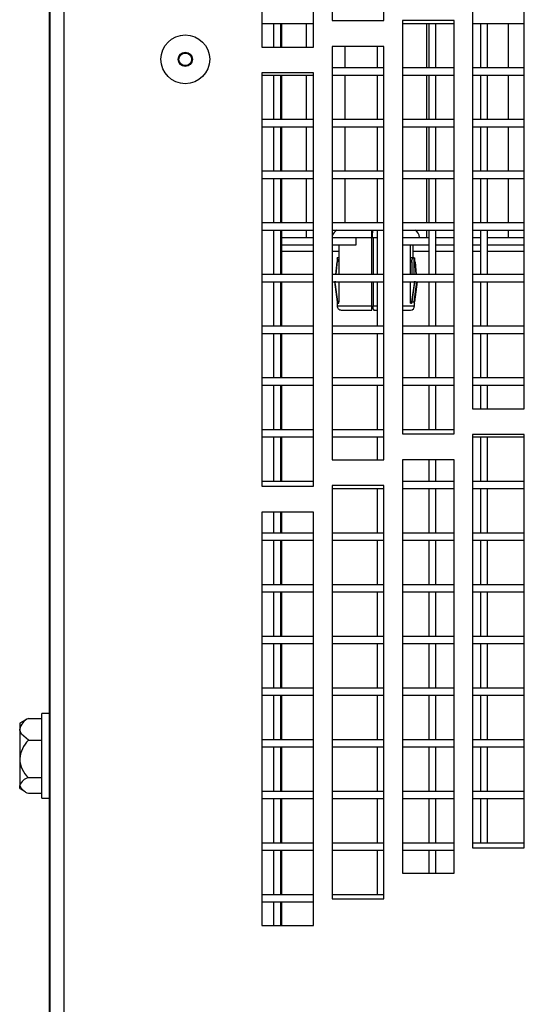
# Model space of a CAD drawing. Extents: x 10 to 130, y 5 to 85.
# Tile 8 of 51: x 10.35 to 12.8, y 25.38 to 30.14. Entities that reach past the tile are written whole.
import ezdxf

# ---------------------------------------------------------------- set-up
doc = ezdxf.new("R2010")
doc.units = 0
doc.layers.add('BODY', color=3, linetype='CONTINUOUS')

msp = doc.modelspace()

# ---------------------------------------------------------------- linework, layer by layer
at = {"layer": 'BODY', "linetype": 'CONTINUOUS'}
for p, q in [((10.5004, 46.0896), (10.5004, 8.167)), ((10.5674, 46.0593), (10.5674, 8.1973)), ((10.4974, 45.2453), (10.4974, 9.0353)), ((11.8654, 32.1375), (11.8654, 30.1375)), ((12.1154, 30.1375), (12.1154, 32.1375)), ((11.5254, 32.0093), (11.5254, 30.0093)), ((11.7754, 30.0093), (11.7754, 32.0093)), ((12.5454, 30.2596), (12.5454, 28.2596)), ((12.7954, 28.2596), (12.7954, 30.2596)), ((11.5254, 30.1233), (11.7754, 30.1233)), ((11.5829, 30.1233), (11.5829, 30.0093)), ((11.6179, 30.0093), (11.6179, 30.1233)), ((11.6204, 30.1233), (11.6204, 30.0093)), ((11.7403, 30.1233), (11.7403, 30.0093)), ((11.8654, 30.1375), (12.1154, 30.1375)), ((12.4554, 30.1376), (12.2054, 30.1376)), ((12.2054, 30.1376), (12.2054, 28.1376)), ((12.2054, 30.1233), (12.4554, 30.1233)), ((12.3228, 30.1233), (12.3228, 29.9083)), ((12.3329, 30.1233), (12.3329, 29.9083)), ((12.3679, 29.9083), (12.3679, 30.1233)), ((12.4554, 28.1376), (12.4554, 30.1376)), ((12.5454, 30.1233), (12.7954, 30.1233)), ((12.5829, 30.1233), (12.5829, 29.9083)), ((12.6179, 29.9083), (12.6179, 30.1233)), ((12.7179, 30.1233), (12.7179, 29.9083)), ((11.5254, 30.0093), (11.7754, 30.0093)), ((12.1154, 30.0125), (11.8654, 30.0125)), ((11.8654, 30.0125), (11.8654, 28.0125)), ((11.8679, 29.9083), (11.8679, 30.0125)), ((11.9278, 30.0125), (11.9278, 29.9083)), ((12.0829, 30.0125), (12.0829, 29.9083)), ((12.1154, 28.0125), (12.1154, 30.0125)), ((11.7754, 29.8843), (11.5254, 29.8843)), ((11.5254, 29.8843), (11.5254, 27.8843)), ((11.5254, 29.8733), (11.7754, 29.8733)), ((11.5829, 29.8733), (11.5829, 29.6583)), ((11.6179, 29.6583), (11.6179, 29.8733)), ((11.6204, 29.8733), (11.6204, 29.6583)), ((11.7403, 29.8733), (11.7403, 29.6583)), ((11.7754, 27.8843), (11.7754, 29.8843)), ((12.1154, 29.9083), (11.8654, 29.9083)), ((11.8654, 29.8733), (12.1154, 29.8733)), ((11.8679, 29.6583), (11.8679, 29.8733)), ((11.9278, 29.8733), (11.9278, 29.6583)), ((12.0829, 29.8733), (12.0829, 29.6583)), ((12.4554, 29.9083), (12.2054, 29.9083)), ((12.2054, 29.8733), (12.4554, 29.8733)), ((12.3228, 29.8733), (12.3228, 29.6583)), ((12.3329, 29.8733), (12.3329, 29.6583)), ((12.3679, 29.6583), (12.3679, 29.8733)), ((12.7954, 29.9083), (12.5454, 29.9083)), ((12.5454, 29.8733), (12.7954, 29.8733)), ((12.5829, 29.8733), (12.5829, 29.6583)), ((12.6179, 29.6583), (12.6179, 29.8733)), ((12.7179, 29.8733), (12.7179, 29.6583)), ((11.7754, 29.6583), (11.5254, 29.6583)), ((12.1154, 29.6583), (11.8654, 29.6583)), ((12.4554, 29.6583), (12.2054, 29.6583)), ((12.7954, 29.6583), (12.5454, 29.6583)), ((11.5254, 29.6233), (11.7754, 29.6233)), ((11.5829, 29.6233), (11.5829, 29.4083)), ((11.6179, 29.4083), (11.6179, 29.6233)), ((11.6204, 29.6233), (11.6204, 29.4083)), ((11.7403, 29.6233), (11.7403, 29.4083)), ((11.8654, 29.6233), (12.1154, 29.6233)), ((11.8679, 29.4083), (11.8679, 29.6233)), ((11.9278, 29.6233), (11.9278, 29.4083)), ((12.0829, 29.6233), (12.0829, 29.4083)), ((12.2054, 29.6233), (12.4554, 29.6233)), ((12.3228, 29.6233), (12.3228, 29.4083)), ((12.3329, 29.6233), (12.3329, 29.4083)), ((12.3679, 29.4083), (12.3679, 29.6233)), ((12.5454, 29.6233), (12.7954, 29.6233)), ((12.5829, 29.6233), (12.5829, 29.4083)), ((12.6179, 29.4083), (12.6179, 29.6233)), ((12.7179, 29.6233), (12.7179, 29.4083)), ((11.7754, 29.4083), (11.5254, 29.4083)), ((12.1154, 29.4083), (11.8654, 29.4083)), ((12.4554, 29.4083), (12.2054, 29.4083)), ((12.7954, 29.4083), (12.5454, 29.4083)), ((11.5254, 29.3733), (11.7754, 29.3733)), ((11.5829, 29.3733), (11.5829, 29.1583)), ((11.6179, 29.1583), (11.6179, 29.3733)), ((11.6204, 29.3733), (11.6204, 29.1583)), ((11.7403, 29.3733), (11.7403, 29.1583)), ((11.8654, 29.3733), (12.1154, 29.3733)), ((11.8679, 29.1583), (11.8679, 29.3733)), ((11.9278, 29.3733), (11.9278, 29.1583)), ((12.0829, 29.3733), (12.0829, 29.1583)), ((12.2054, 29.3733), (12.4554, 29.3733)), ((12.3228, 29.3733), (12.3228, 29.1583)), ((12.3329, 29.3733), (12.3329, 29.1583)), ((12.3679, 29.1583), (12.3679, 29.3733)), ((12.5454, 29.3733), (12.7954, 29.3733)), ((12.5829, 29.3733), (12.5829, 29.1583)), ((12.6179, 29.1583), (12.6179, 29.3733)), ((12.7179, 29.3733), (12.7179, 29.1583)), ((11.7754, 29.1583), (11.5254, 29.1583)), ((12.1154, 29.1583), (11.8654, 29.1583)), ((12.4554, 29.1583), (12.2054, 29.1583)), ((12.7954, 29.1583), (12.5454, 29.1583)), ((11.5254, 29.1233), (11.7754, 29.1233)), ((11.5829, 29.1233), (11.5829, 28.9083)), ((11.6179, 28.9083), (11.6179, 29.1233)), ((11.6204, 29.1233), (11.6204, 28.9083)), ((11.7403, 29.1233), (11.7403, 29.0883)), ((11.8654, 29.1233), (12.1154, 29.1233)), ((11.8679, 28.9083), (11.8679, 29.1233)), ((12.0586, 29.0883), (12.0586, 29.1233)), ((12.0829, 29.1233), (12.0829, 28.9083)), ((12.2054, 29.1233), (12.4554, 29.1233)), ((12.3228, 29.1233), (12.3228, 29.0883)), ((12.3329, 29.1233), (12.3329, 28.9083)), ((12.3679, 28.9083), (12.3679, 29.1233)), ((12.5454, 29.1233), (12.7954, 29.1233)), ((12.5829, 29.1233), (12.5829, 28.9083)), ((12.6179, 28.9083), (12.6179, 29.1233)), ((12.7179, 29.1233), (12.7179, 29.0883)), ((11.6204, 29.0883), (11.7754, 29.0883)), ((11.8679, 29.0883), (11.9824, 29.0883)), ((11.9824, 29.0883), (12.0586, 29.0883)), ((11.9824, 29.0523), (11.9824, 29.0883)), ((12.0586, 28.9083), (12.0586, 29.0883)), ((12.0595, 29.0883), (12.0829, 29.0883)), ((12.0635, 29.0883), (12.0635, 28.9083)), ((12.2054, 29.0883), (12.3329, 29.0883)), ((12.3679, 29.0883), (12.4554, 29.0883)), ((12.5454, 29.0883), (12.5829, 29.0883)), ((12.6179, 29.0883), (12.7954, 29.0883)), ((11.6204, 29.0523), (11.7754, 29.0523)), ((11.6204, 29.0213), (11.7754, 29.0213)), ((11.8679, 29.0523), (11.9824, 29.0523)), ((11.8679, 29.0213), (11.8982, 29.0213)), ((11.8982, 29.0523), (11.8982, 28.9083)), ((12.2054, 29.0523), (12.3329, 29.0523)), ((12.2443, 28.9083), (12.2443, 29.0523)), ((12.2566, 29.0523), (12.2566, 28.9903)), ((12.2566, 29.0213), (12.3329, 29.0213)), ((12.3679, 29.0523), (12.4554, 29.0523)), ((12.3679, 29.0213), (12.4554, 29.0213)), ((12.5454, 29.0523), (12.5829, 29.0523)), ((12.5454, 29.0213), (12.5829, 29.0213)), ((12.6179, 29.0523), (12.7954, 29.0523)), ((12.6179, 29.0213), (12.7954, 29.0213)), ((11.8879, 28.9703), (11.8821, 28.9083)), ((11.8899, 28.9903), (11.8899, 28.9703)), ((11.8908, 28.9903), (11.8899, 28.9903)), ((11.8982, 28.9903), (11.8908, 28.9903)), ((11.8918, 28.9703), (11.8939, 28.9703)), ((12.258, 28.9903), (12.2443, 28.9903)), ((12.2443, 28.9703), (12.2514, 28.9703)), ((12.2514, 28.9703), (12.2514, 28.9083)), ((12.2633, 28.9903), (12.258, 28.9903)), ((12.2633, 28.9083), (12.2633, 28.9903)), ((12.2633, 28.9903), (12.2647, 28.9903)), ((12.2647, 28.9903), (12.2647, 28.9703)), ((12.2649, 28.9903), (12.2647, 28.9903)), ((12.2649, 28.9703), (12.2649, 28.9903)), ((12.2667, 28.9704), (12.2724, 28.9083)), ((12.2726, 28.9083), (12.2669, 28.9703)), ((11.7754, 28.9083), (11.5254, 28.9083)), ((11.5254, 28.8733), (11.7754, 28.8733)), ((11.5829, 28.8733), (11.5829, 28.6583)), ((11.6179, 28.6583), (11.6179, 28.8733)), ((11.6204, 28.8733), (11.6204, 28.6583)), ((12.1154, 28.9083), (11.8654, 28.9083)), ((11.8654, 28.8733), (12.1154, 28.8733)), ((11.8679, 28.6583), (11.8679, 28.8733)), ((11.8771, 28.8733), (11.8901, 28.7763)), ((11.8982, 28.8733), (11.8982, 28.7763)), ((12.0586, 28.7573), (12.0586, 28.8733)), ((12.0635, 28.8733), (12.0635, 28.7573)), ((12.0829, 28.8733), (12.0829, 28.6583)), ((12.4554, 28.9083), (12.2054, 28.9083)), ((12.2054, 28.8733), (12.4554, 28.8733)), ((12.2443, 28.7763), (12.2443, 28.8733)), ((12.2514, 28.7763), (12.2653, 28.877)), ((12.2633, 28.7763), (12.2762, 28.8733)), ((12.2776, 28.8731), (12.2647, 28.7763)), ((12.3329, 28.8733), (12.3329, 28.6583)), ((12.3679, 28.6583), (12.3679, 28.8733)), ((12.7954, 28.9083), (12.5454, 28.9083)), ((12.5454, 28.8733), (12.7954, 28.8733)), ((12.5829, 28.8733), (12.5829, 28.6583)), ((12.6179, 28.6583), (12.6179, 28.8733)), ((11.8899, 28.7763), (11.8899, 28.7521)), ((12.2443, 28.7763), (12.2514, 28.7763)), ((12.2514, 28.7763), (12.2633, 28.7763)), ((12.2649, 28.7573), (12.2649, 28.7763)), ((11.8906, 28.7573), (12.0586, 28.7573)), ((11.9119, 28.7373), (12.0586, 28.7373)), ((12.0586, 28.7373), (12.0586, 28.7573)), ((12.0635, 28.7573), (12.0829, 28.7573)), ((12.067, 28.7373), (12.0829, 28.7373)), ((12.2054, 28.7573), (12.2649, 28.7573)), ((12.2054, 28.7373), (12.2442, 28.7373)), ((11.7754, 28.6583), (11.5254, 28.6583)), ((12.1154, 28.6583), (11.8654, 28.6583)), ((12.4554, 28.6583), (12.2054, 28.6583)), ((12.7954, 28.6583), (12.5454, 28.6583)), ((11.5254, 28.6233), (11.7754, 28.6233)), ((11.5829, 28.6233), (11.5829, 28.4083)), ((11.6179, 28.4083), (11.6179, 28.6233)), ((11.6204, 28.6233), (11.6204, 28.4083)), ((11.8654, 28.6233), (12.1154, 28.6233)), ((11.8679, 28.4083), (11.8679, 28.6233)), ((12.0829, 28.6233), (12.0829, 28.4083)), ((12.2054, 28.6233), (12.4554, 28.6233)), ((12.3329, 28.6233), (12.3329, 28.4083)), ((12.3679, 28.4083), (12.3679, 28.6233)), ((12.5454, 28.6233), (12.7954, 28.6233)), ((12.5829, 28.6233), (12.5829, 28.4083)), ((12.6179, 28.4083), (12.6179, 28.6233)), ((11.7754, 28.4083), (11.5254, 28.4083)), ((12.1154, 28.4083), (11.8654, 28.4083)), ((12.4554, 28.4083), (12.2054, 28.4083)), ((12.7954, 28.4083), (12.5454, 28.4083)), ((11.5254, 28.3733), (11.7754, 28.3733)), ((11.5829, 28.3733), (11.5829, 28.1583)), ((11.6179, 28.1583), (11.6179, 28.3733)), ((11.6204, 28.3733), (11.6204, 28.1583)), ((11.8654, 28.3733), (12.1154, 28.3733)), ((11.8679, 28.1583), (11.8679, 28.3733)), ((12.0829, 28.3733), (12.0829, 28.1583)), ((12.2054, 28.3733), (12.4554, 28.3733)), ((12.3329, 28.3733), (12.3329, 28.1583)), ((12.3679, 28.1583), (12.3679, 28.3733)), ((12.5454, 28.3733), (12.7954, 28.3733)), ((12.5829, 28.3733), (12.5829, 28.2596)), ((12.6179, 28.2596), (12.6179, 28.3733)), ((12.5454, 28.2596), (12.7954, 28.2596)), ((11.7754, 28.1583), (11.5254, 28.1583)), ((12.1154, 28.1583), (11.8654, 28.1583)), ((12.4554, 28.1583), (12.2054, 28.1583)), ((11.5254, 28.1233), (11.7754, 28.1233)), ((11.5829, 28.1233), (11.5829, 27.9083)), ((11.6179, 27.9083), (11.6179, 28.1233)), ((11.6204, 28.1233), (11.6204, 27.9083)), ((11.8654, 28.1233), (12.1154, 28.1233)), ((11.8679, 28.0125), (11.8679, 28.1233)), ((12.0829, 28.1233), (12.0829, 28.0125)), ((12.2054, 28.1376), (12.4554, 28.1376)), ((12.7954, 28.1346), (12.5454, 28.1346)), ((12.5454, 28.1346), (12.5454, 26.1346)), ((12.5454, 28.1233), (12.7954, 28.1233)), ((12.5829, 28.1233), (12.5829, 27.9083)), ((12.6179, 27.9083), (12.6179, 28.1233)), ((12.7954, 26.1346), (12.7954, 28.1346)), ((11.8654, 28.0125), (12.1154, 28.0125)), ((12.4554, 28.0126), (12.2054, 28.0126)), ((12.2054, 28.0126), (12.2054, 26.0126)), ((12.3329, 28.0126), (12.3329, 27.9083)), ((12.3679, 27.9083), (12.3679, 28.0126)), ((12.4554, 26.0126), (12.4554, 28.0126)), ((11.7754, 27.9083), (11.5254, 27.9083)), ((11.5254, 27.8843), (11.7754, 27.8843)), ((11.8654, 27.8875), (11.8654, 25.8875)), ((12.1154, 27.8875), (11.8654, 27.8875)), ((11.8654, 27.8733), (12.1154, 27.8733)), ((11.8679, 27.6583), (11.8679, 27.8733)), ((12.0829, 27.8733), (12.0829, 27.6583)), ((12.1154, 25.8875), (12.1154, 27.8875)), ((12.4554, 27.9083), (12.2054, 27.9083)), ((12.2054, 27.8733), (12.4554, 27.8733)), ((12.3329, 27.8733), (12.3329, 27.6583)), ((12.3679, 27.6583), (12.3679, 27.8733)), ((12.7954, 27.9083), (12.5454, 27.9083)), ((12.5454, 27.8733), (12.7954, 27.8733)), ((12.5829, 27.8733), (12.5829, 27.6583)), ((12.6179, 27.6583), (12.6179, 27.8733)), ((11.5254, 27.7593), (11.5254, 25.7593)), ((11.7754, 27.7593), (11.5254, 27.7593)), ((11.5829, 27.7593), (11.5829, 27.6583)), ((11.6179, 27.6583), (11.6179, 27.7593)), ((11.6204, 27.7593), (11.6204, 27.6583)), ((11.7754, 25.7593), (11.7754, 27.7593)), ((11.7754, 27.6583), (11.5254, 27.6583)), ((12.1154, 27.6583), (11.8654, 27.6583)), ((12.4554, 27.6583), (12.2054, 27.6583)), ((12.7954, 27.6583), (12.5454, 27.6583)), ((11.5254, 27.6233), (11.7754, 27.6233)), ((11.5829, 27.6233), (11.5829, 27.4083)), ((11.6179, 27.4083), (11.6179, 27.6233)), ((11.6204, 27.6233), (11.6204, 27.4083)), ((11.8654, 27.6233), (12.1154, 27.6233)), ((11.8679, 27.4083), (11.8679, 27.6233)), ((12.0829, 27.6233), (12.0829, 27.4083)), ((12.2054, 27.6233), (12.4554, 27.6233)), ((12.3329, 27.6233), (12.3329, 27.4083)), ((12.3679, 27.4083), (12.3679, 27.6233)), ((12.5454, 27.6233), (12.7954, 27.6233)), ((12.5829, 27.6233), (12.5829, 27.4083)), ((12.6179, 27.4083), (12.6179, 27.6233)), ((11.7754, 27.4083), (11.5254, 27.4083)), ((12.1154, 27.4083), (11.8654, 27.4083)), ((12.4554, 27.4083), (12.2054, 27.4083)), ((12.7954, 27.4083), (12.5454, 27.4083)), ((11.5254, 27.3733), (11.7754, 27.3733)), ((11.5829, 27.3733), (11.5829, 27.1583)), ((11.6179, 27.1583), (11.6179, 27.3733)), ((11.6204, 27.3733), (11.6204, 27.1583)), ((11.8654, 27.3733), (12.1154, 27.3733)), ((11.8679, 27.1583), (11.8679, 27.3733)), ((12.0829, 27.3733), (12.0829, 27.1583)), ((12.2054, 27.3733), (12.4554, 27.3733)), ((12.3329, 27.3733), (12.3329, 27.1583)), ((12.3679, 27.1583), (12.3679, 27.3733)), ((12.5454, 27.3733), (12.7954, 27.3733)), ((12.5829, 27.3733), (12.5829, 27.1583)), ((12.6179, 27.1583), (12.6179, 27.3733)), ((11.7754, 27.1583), (11.5254, 27.1583)), ((12.1154, 27.1583), (11.8654, 27.1583)), ((12.4554, 27.1583), (12.2054, 27.1583)), ((12.7954, 27.1583), (12.5454, 27.1583)), ((11.5254, 27.1233), (11.7754, 27.1233)), ((11.5829, 27.1233), (11.5829, 26.9083)), ((11.6179, 26.9083), (11.6179, 27.1233)), ((11.6204, 27.1233), (11.6204, 26.9083)), ((11.8654, 27.1233), (12.1154, 27.1233)), ((11.8679, 26.9083), (11.8679, 27.1233)), ((12.0829, 27.1233), (12.0829, 26.9083)), ((12.2054, 27.1233), (12.4554, 27.1233)), ((12.3329, 27.1233), (12.3329, 26.9083)), ((12.3679, 26.9083), (12.3679, 27.1233)), ((12.5454, 27.1233), (12.7954, 27.1233)), ((12.5829, 27.1233), (12.5829, 26.9083)), ((12.6179, 26.9083), (12.6179, 27.1233)), ((11.7754, 26.9083), (11.5254, 26.9083)), ((11.5254, 26.8733), (11.7754, 26.8733)), ((11.5829, 26.8733), (11.5829, 26.6583)), ((11.6179, 26.6583), (11.6179, 26.8733)), ((11.6204, 26.8733), (11.6204, 26.6583)), ((12.1154, 26.9083), (11.8654, 26.9083)), ((11.8654, 26.8733), (12.1154, 26.8733)), ((11.8679, 26.6583), (11.8679, 26.8733)), ((12.0829, 26.8733), (12.0829, 26.6583)), ((12.4554, 26.9083), (12.2054, 26.9083)), ((12.2054, 26.8733), (12.4554, 26.8733)), ((12.3329, 26.8733), (12.3329, 26.6583)), ((12.3679, 26.6583), (12.3679, 26.8733)), ((12.7954, 26.9083), (12.5454, 26.9083)), ((12.5454, 26.8733), (12.7954, 26.8733)), ((12.5829, 26.8733), (12.5829, 26.6583)), ((12.6179, 26.6583), (12.6179, 26.8733)), ((10.4974, 26.7848), (10.4619, 26.7848)), ((10.4619, 26.3758), (10.4619, 26.7848)), ((10.3813, 26.7532), (10.3545, 26.7378)), ((10.3545, 26.7378), (10.3545, 26.7084)), ((10.3967, 26.7613), (10.4619, 26.7613)), ((10.3545, 26.7084), (10.3545, 26.565)), ((10.3967, 26.6555), (10.4619, 26.6555)), ((11.7754, 26.6583), (11.5254, 26.6583)), ((12.1154, 26.6583), (11.8654, 26.6583)), ((12.4554, 26.6583), (12.2054, 26.6583)), ((12.7954, 26.6583), (12.5454, 26.6583)), ((11.5254, 26.6233), (11.7754, 26.6233)), ((11.5829, 26.6233), (11.5829, 26.4083)), ((11.6179, 26.4083), (11.6179, 26.6233)), ((11.6204, 26.6233), (11.6204, 26.4083)), ((11.8654, 26.6233), (12.1154, 26.6233)), ((11.8679, 26.4083), (11.8679, 26.6233)), ((12.0829, 26.6233), (12.0829, 26.4083)), ((12.2054, 26.6233), (12.4554, 26.6233)), ((12.3329, 26.6233), (12.3329, 26.4083)), ((12.3679, 26.4083), (12.3679, 26.6233)), ((12.5454, 26.6233), (12.7954, 26.6233)), ((12.5829, 26.6233), (12.5829, 26.4083)), ((12.6179, 26.4083), (12.6179, 26.6233)), ((10.3545, 26.565), (10.3545, 26.4369)), ((10.3967, 26.4745), (10.4619, 26.4745)), ((10.3545, 26.4228), (10.3545, 26.4369)), ((10.3545, 26.4228), (10.3813, 26.4073)), ((10.3967, 26.3993), (10.4619, 26.3993)), ((11.7754, 26.4083), (11.5254, 26.4083)), ((12.1154, 26.4083), (11.8654, 26.4083)), ((12.4554, 26.4083), (12.2054, 26.4083)), ((12.7954, 26.4083), (12.5454, 26.4083)), ((10.4619, 26.3758), (10.4974, 26.3758)), ((11.5254, 26.3733), (11.7754, 26.3733)), ((11.5829, 26.3733), (11.5829, 26.1583)), ((11.6179, 26.1583), (11.6179, 26.3733)), ((11.6204, 26.3733), (11.6204, 26.1583)), ((11.8654, 26.3733), (12.1154, 26.3733)), ((11.8679, 26.1583), (11.8679, 26.3733)), ((12.0829, 26.3733), (12.0829, 26.1583)), ((12.2054, 26.3733), (12.4554, 26.3733)), ((12.3329, 26.3733), (12.3329, 26.1583)), ((12.3679, 26.1583), (12.3679, 26.3733)), ((12.5454, 26.3733), (12.7954, 26.3733)), ((12.5829, 26.3733), (12.5829, 26.1583)), ((12.6179, 26.1583), (12.6179, 26.3733)), ((11.7754, 26.1583), (11.5254, 26.1583)), ((12.1154, 26.1583), (11.8654, 26.1583)), ((12.4554, 26.1583), (12.2054, 26.1583)), ((12.7954, 26.1583), (12.5454, 26.1583)), ((11.5254, 26.1233), (11.7754, 26.1233)), ((11.5829, 26.1233), (11.5829, 25.9083)), ((11.6179, 25.9083), (11.6179, 26.1233)), ((11.6204, 26.1233), (11.6204, 25.9083)), ((11.8654, 26.1233), (12.1154, 26.1233)), ((11.8679, 25.9083), (11.8679, 26.1233)), ((12.0829, 26.1233), (12.0829, 25.9083)), ((12.2054, 26.1233), (12.4554, 26.1233)), ((12.3329, 26.1233), (12.3329, 26.0126)), ((12.3679, 26.0126), (12.3679, 26.1233)), ((12.5454, 26.1346), (12.7954, 26.1346)), ((12.2054, 26.0126), (12.4554, 26.0126)), ((11.7754, 25.9083), (11.5254, 25.9083)), ((11.5254, 25.8733), (11.7754, 25.8733)), ((11.5829, 25.8733), (11.5829, 25.7593)), ((11.6179, 25.7593), (11.6179, 25.8733)), ((11.6204, 25.8733), (11.6204, 25.7593)), ((12.1154, 25.9083), (11.8654, 25.9083)), ((11.8654, 25.8875), (12.1154, 25.8875)), ((11.5254, 25.7593), (11.7754, 25.7593))]:
    msp.add_line(p, q, dxfattribs=at)
at = {"layer": 'BODY', "linetype": 'CONTINUOUS', "flags": 128}
for points in [[(11.8859, 28.9083), (11.8906, 28.9579), (11.8921, 28.9731), (11.8921, 28.9733), (11.8921, 28.9735), (11.8922, 28.9737), (11.8922, 28.9741), (11.8922, 28.9741), (11.8922, 28.9741), (11.8922, 28.9741), (11.8922, 28.9741), (11.8922, 28.9741), (11.8922, 28.9741), (11.8922, 28.9741), (11.8922, 28.9742), (11.8922, 28.9742), (11.8922, 28.9742), (11.8922, 28.9742), (11.8922, 28.9742), (11.8922, 28.9742), (11.8922, 28.9742), (11.8922, 28.9742), (11.8922, 28.9743), (11.8922, 28.9743), (11.8922, 28.9743), (11.8922, 28.9744), (11.8922, 28.9744), (11.8922, 28.9744), (11.8922, 28.9744), (11.8922, 28.9744), (11.8922, 28.9744), (11.8922, 28.9743), (11.8922, 28.9743), (11.8922, 28.9742), (11.8922, 28.974), (11.8922, 28.974), (11.8922, 28.974), (11.8922, 28.974), (11.8922, 28.974), (11.8922, 28.974), (11.8922, 28.974), (11.8922, 28.974), (11.8922, 28.974), (11.8922, 28.974), (11.8922, 28.9742), (11.8922, 28.9743), (11.8922, 28.9743), (11.8922, 28.9744), (11.8922, 28.9744), (11.8922, 28.9744), (11.8922, 28.9744), (11.8922, 28.9744), (11.8922, 28.9744), (11.8922, 28.9743), (11.8922, 28.9743), (11.8922, 28.9742), (11.8922, 28.974), (11.8922, 28.974), (11.8922, 28.974), (11.8922, 28.974), (11.8922, 28.974), (11.8922, 28.974), (11.8922, 28.974), (11.8922, 28.974), (11.8922, 28.974), (11.8922, 28.974), (11.8922, 28.9742), (11.8922, 28.9743), (11.8922, 28.9743), (11.8922, 28.9744), (11.8922, 28.9744), (11.8922, 28.9744), (11.8922, 28.9744), (11.8922, 28.9744), (11.8922, 28.9744), (11.8922, 28.9743), (11.8922, 28.9743), (11.8922, 28.9742), (11.8922, 28.974), (11.8922, 28.974), (11.8922, 28.974), (11.8922, 28.974), (11.8922, 28.974), (11.8922, 28.974), (11.8922, 28.974), (11.8922, 28.974), (11.8922, 28.974), (11.8922, 28.974), (11.8922, 28.9742), (11.8922, 28.9743), (11.8922, 28.9743), (11.8922, 28.9743), (11.8922, 28.9744), (11.8922, 28.9744), (11.8922, 28.9744), (11.8922, 28.9744), (11.8922, 28.9743), (11.8922, 28.9743), (11.8922, 28.9743), (11.8922, 28.9742), (11.8922, 28.974), (11.8922, 28.974), (11.8922, 28.974), (11.8922, 28.974), (11.8922, 28.974), (11.8922, 28.974), (11.8922, 28.974), (11.8922, 28.974), (11.8922, 28.974), (11.8922, 28.974), (11.8922, 28.9742), (11.8922, 28.9743), (11.8922, 28.9743), (11.8922, 28.9743), (11.8922, 28.9743), (11.8922, 28.9743), (11.8922, 28.9743), (11.8922, 28.9743), (11.8922, 28.9743), (11.8922, 28.9743), (11.8922, 28.9743), (11.8922, 28.9741), (11.8922, 28.974), (11.8922, 28.974), (11.8922, 28.974), (11.8922, 28.974), (11.8922, 28.974), (11.8922, 28.974), (11.8922, 28.974), (11.8922, 28.974), (11.8922, 28.974), (11.8922, 28.974), (11.8922, 28.9741), (11.8922, 28.9743), (11.8922, 28.9743), (11.8922, 28.9743), (11.8922, 28.9743), (11.8922, 28.9743), (11.8922, 28.9743), (11.8922, 28.9743), (11.8922, 28.9743), (11.8922, 28.9741), (11.8922, 28.974), (11.8922, 28.974), (11.8922, 28.974), (11.8922, 28.974), (11.8922, 28.974), (11.8922, 28.974), (11.8922, 28.974), (11.8922, 28.974), (11.8922, 28.974), (11.8922, 28.974), (11.8922, 28.9741), (11.8922, 28.9743), (11.8922, 28.9743), (11.8922, 28.9743), (11.8922, 28.9743), (11.8922, 28.9743), (11.8922, 28.9743), (11.8922, 28.9743), (11.8922, 28.9743), (11.8922, 28.9743), (11.8922, 28.9743), (11.8922, 28.9741), (11.8922, 28.974), (11.8922, 28.974), (11.8922, 28.974), (11.8922, 28.974), (11.8922, 28.974), (11.8922, 28.974), (11.8922, 28.974), (11.8922, 28.974), (11.8922, 28.974), (11.8922, 28.9741), (11.8922, 28.9743), (11.8922, 28.9744), (11.8922, 28.9744), (11.8922, 28.9744), (11.8922, 28.9744), (11.8922, 28.9744), (11.8922, 28.9744), (11.8922, 28.9743), (11.8922, 28.9742), (11.8922, 28.9742), (11.8922, 28.9741), (11.8922, 28.9741), (11.8922, 28.9741), (11.8922, 28.9741), (11.8922, 28.9741), (11.8922, 28.9741), (11.8922, 28.9741), (11.8922, 28.9741), (11.8922, 28.974), (11.8922, 28.974), (11.8922, 28.974), (11.8922, 28.974), (11.8922, 28.974), (11.8922, 28.9739), (11.8922, 28.9739), (11.8922, 28.9739), (11.8922, 28.9739), (11.8922, 28.9738), (11.8922, 28.9737), (11.8921, 28.9735), (11.8921, 28.973), (11.892, 28.9721), (11.8918, 28.9703), (11.8918, 28.9703)], [(12.2514, 28.9703), (12.2518, 28.9767), (12.2529, 28.9824), (12.2546, 28.9869), (12.2565, 28.9896), (12.258, 28.9903)], [(11.8939, 28.7763), (11.8822, 28.8605), (11.881, 28.8694), (11.8801, 28.8758), (11.88, 28.8764), (11.88, 28.8767), (11.88, 28.8768), (11.88, 28.8768), (11.8799, 28.8768), (11.8799, 28.8768), (11.8799, 28.8768), (11.8799, 28.8768), (11.8799, 28.8768), (11.8799, 28.8768), (11.8799, 28.8768), (11.8799, 28.8769), (11.8799, 28.8769), (11.8799, 28.8769), (11.8799, 28.8769), (11.8799, 28.8769), (11.8799, 28.8769), (11.8799, 28.8769), (11.8799, 28.8769), (11.8799, 28.8769), (11.8799, 28.877), (11.8799, 28.877), (11.8799, 28.877), (11.8799, 28.877), (11.8799, 28.877), (11.8799, 28.877), (11.8799, 28.877), (11.8799, 28.8769), (11.8799, 28.8769), (11.8799, 28.8769), (11.8799, 28.8769), (11.8799, 28.8769), (11.8799, 28.8769), (11.8799, 28.8769), (11.8799, 28.8769), (11.8799, 28.8769), (11.8799, 28.877), (11.8799, 28.877), (11.8799, 28.877), (11.8799, 28.877), (11.8799, 28.877), (11.8799, 28.877), (11.8799, 28.877), (11.8799, 28.8769), (11.8799, 28.8769), (11.8799, 28.8769), (11.8799, 28.8769), (11.8799, 28.8769), (11.8799, 28.8769), (11.8799, 28.8769), (11.8799, 28.8769), (11.8799, 28.8769), (11.8799, 28.8769), (11.8799, 28.877), (11.8799, 28.877), (11.8799, 28.877), (11.8799, 28.877), (11.8799, 28.877), (11.8799, 28.877), (11.8799, 28.877), (11.8799, 28.8769), (11.8799, 28.8769), (11.8799, 28.8769), (11.8799, 28.8769), (11.8799, 28.8769), (11.8799, 28.8769), (11.8799, 28.8769), (11.8799, 28.8769), (11.8799, 28.8769), (11.8799, 28.8769), (11.8799, 28.877), (11.8799, 28.877), (11.8799, 28.877), (11.8799, 28.877), (11.8799, 28.877), (11.8799, 28.8769), (11.8799, 28.8769), (11.8799, 28.8769), (11.8799, 28.8769), (11.8799, 28.8769), (11.8799, 28.8769), (11.8799, 28.8769), (11.8799, 28.8769), (11.8799, 28.8769), (11.8799, 28.8769), (11.8799, 28.8769), (11.8799, 28.8769), (11.8799, 28.8769), (11.8799, 28.8769), (11.8799, 28.8769), (11.8799, 28.8769), (11.8799, 28.8769), (11.8799, 28.8769), (11.8799, 28.8769), (11.8799, 28.8769), (11.8799, 28.8769), (11.8799, 28.8769), (11.8799, 28.8769), (11.8799, 28.8769), (11.8799, 28.8769), (11.8799, 28.8769), (11.8799, 28.8769), (11.8799, 28.8769), (11.8799, 28.8769), (11.8799, 28.8769), (11.8799, 28.8769), (11.8799, 28.8769), (11.8799, 28.8769), (11.8799, 28.8769), (11.8799, 28.8769), (11.8799, 28.8769), (11.8799, 28.8769), (11.8799, 28.8769), (11.8799, 28.8769), (11.8799, 28.8769), (11.8799, 28.8769), (11.8799, 28.8769), (11.8799, 28.8769), (11.8799, 28.8769), (11.8799, 28.8769), (11.8799, 28.8769), (11.8799, 28.8769), (11.8799, 28.8769), (11.8799, 28.8769), (11.8799, 28.8769), (11.88, 28.8768), (11.88, 28.8764), (11.8801, 28.8756), (11.8804, 28.8733)], [(11.8939, 28.7763), (11.8822, 28.8605), (11.8811, 28.8681), (11.8806, 28.872), (11.8804, 28.8739), (11.8802, 28.8748), (11.8802, 28.8753), (11.8801, 28.8756), (11.8801, 28.8757), (11.8801, 28.8757), (11.8801, 28.8758), (11.8801, 28.8758), (11.8801, 28.8758), (11.8801, 28.8758), (11.8801, 28.8758), (11.8801, 28.8758), (11.8801, 28.8758), (11.8801, 28.8758), (11.88, 28.8764), (11.8799, 28.8768), (11.8799, 28.8769), (11.8799, 28.8769), (11.8799, 28.8769), (11.8799, 28.8769), (11.8799, 28.8769), (11.8799, 28.8769), (11.8799, 28.8769), (11.8799, 28.8769), (11.8799, 28.8769), (11.8799, 28.8769), (11.8799, 28.877), (11.8799, 28.877), (11.8799, 28.877), (11.8799, 28.877), (11.8799, 28.877), (11.8799, 28.8769), (11.8799, 28.8769), (11.8799, 28.8769)], [(12.2648, 28.8733), (12.2651, 28.8755), (12.2652, 28.8762), (12.2653, 28.8765), (12.2653, 28.8768), (12.2653, 28.8769), (12.2653, 28.8769), (12.2653, 28.8769), (12.2653, 28.8769), (12.2653, 28.8769), (12.2653, 28.8769), (12.2653, 28.8769), (12.2653, 28.8769), (12.2653, 28.8769), (12.2653, 28.8769), (12.2653, 28.877), (12.2653, 28.877), (12.2653, 28.877), (12.2653, 28.877), (12.2653, 28.877), (12.2653, 28.877), (12.2653, 28.877), (12.2653, 28.877), (12.2653, 28.877), (12.2653, 28.8769), (12.2653, 28.8769), (12.2653, 28.8769), (12.2653, 28.8768), (12.2653, 28.8768), (12.2653, 28.8768), (12.2653, 28.8768), (12.2653, 28.8768), (12.2653, 28.8769), (12.2653, 28.8769), (12.2653, 28.8769), (12.2653, 28.877), (12.2653, 28.877), (12.2653, 28.877), (12.2653, 28.877), (12.2653, 28.877), (12.2653, 28.877), (12.2653, 28.877), (12.2653, 28.877), (12.2653, 28.877), (12.2653, 28.8769), (12.2653, 28.8769), (12.2653, 28.8768), (12.2653, 28.8768), (12.2653, 28.8768), (12.2653, 28.8768), (12.2653, 28.8768), (12.2653, 28.8768), (12.2653, 28.8768), (12.2653, 28.8769), (12.2653, 28.8769), (12.2653, 28.8769), (12.2653, 28.877), (12.2653, 28.877), (12.2653, 28.877), (12.2653, 28.877), (12.2653, 28.877), (12.2653, 28.877), (12.2653, 28.877), (12.2653, 28.877), (12.2653, 28.877), (12.2653, 28.8769), (12.2653, 28.8769), (12.2653, 28.8768), (12.2653, 28.8768), (12.2653, 28.8768), (12.2653, 28.8768), (12.2653, 28.8768), (12.2653, 28.8768), (12.2653, 28.8768), (12.2653, 28.8769), (12.2653, 28.8769), (12.2653, 28.877), (12.2653, 28.877), (12.2653, 28.877), (12.2653, 28.877), (12.2653, 28.877), (12.2653, 28.877), (12.2653, 28.877), (12.2653, 28.877), (12.2653, 28.877), (12.2653, 28.8769), (12.2653, 28.8769), (12.2653, 28.8768), (12.2653, 28.8768), (12.2653, 28.8768), (12.2653, 28.8768), (12.2653, 28.8768), (12.2653, 28.8768), (12.2653, 28.8768), (12.2653, 28.8769), (12.2653, 28.8769), (12.2653, 28.877), (12.2653, 28.877), (12.2653, 28.877), (12.2653, 28.877), (12.2653, 28.877), (12.2653, 28.877), (12.2653, 28.877), (12.2653, 28.877), (12.2653, 28.877), (12.2653, 28.8769), (12.2653, 28.8769), (12.2653, 28.8768), (12.2653, 28.8768), (12.2653, 28.8768), (12.2653, 28.8768), (12.2653, 28.8768), (12.2653, 28.8768), (12.2653, 28.8768), (12.2653, 28.8769), (12.2653, 28.8769), (12.2653, 28.877), (12.2653, 28.877), (12.2653, 28.877), (12.2653, 28.877), (12.2653, 28.877), (12.2653, 28.877), (12.2653, 28.877), (12.2653, 28.877), (12.2653, 28.877), (12.2653, 28.8769), (12.2653, 28.8768), (12.2653, 28.8768), (12.2653, 28.8768), (12.2653, 28.8768), (12.2653, 28.8768), (12.2653, 28.8768), (12.2653, 28.8768), (12.2653, 28.8768), (12.2653, 28.8769), (12.2653, 28.877), (12.2653, 28.877), (12.2653, 28.877), (12.2653, 28.877), (12.2653, 28.877), (12.2653, 28.877), (12.2653, 28.877), (12.2653, 28.877), (12.2653, 28.877), (12.2653, 28.8769), (12.2653, 28.8768), (12.2653, 28.8768), (12.2653, 28.8768), (12.2653, 28.8768), (12.2653, 28.8768), (12.2653, 28.8768), (12.2653, 28.8768), (12.2653, 28.8768), (12.2653, 28.8768), (12.2653, 28.8769), (12.2653, 28.877), (12.2653, 28.877), (12.2653, 28.877), (12.2653, 28.877), (12.2653, 28.877), (12.2653, 28.877), (12.2653, 28.8769), (12.2653, 28.8769), (12.2653, 28.8769), (12.2653, 28.8769), (12.2653, 28.8769), (12.2653, 28.8768), (12.2653, 28.8768), (12.2653, 28.8765), (12.2652, 28.8758), (12.2643, 28.8695), (12.263, 28.8605), (12.2514, 28.7763)], [(11.8958, 28.7683), (11.8958, 28.7683), (11.8958, 28.7683), (11.8958, 28.7683), (11.8958, 28.7683), (11.8958, 28.7683), (11.8958, 28.7683), (11.8958, 28.7683), (11.8958, 28.7683), (11.8958, 28.7683), (11.8958, 28.7683), (11.8958, 28.7683), (11.8958, 28.7683), (11.8958, 28.7683), (11.8958, 28.7683), (11.8958, 28.7683), (11.8958, 28.7683), (11.8958, 28.7683), (11.8958, 28.7683), (11.8958, 28.7682), (11.8958, 28.7682), (11.8956, 28.7684), (11.8953, 28.7686), (11.8952, 28.7687), (11.8951, 28.7687), (11.8951, 28.7688), (11.8951, 28.7688), (11.8951, 28.7688), (11.8951, 28.7688), (11.8951, 28.7688), (11.8951, 28.7688), (11.8951, 28.7688), (11.8951, 28.7688), (11.8951, 28.7688), (11.8951, 28.7688), (11.8951, 28.7688), (11.895, 28.7688), (11.895, 28.7689), (11.8949, 28.7691), (11.8948, 28.7695), (11.8947, 28.7697), (11.8947, 28.7698), (11.8947, 28.7699), (11.8946, 28.7699), (11.8946, 28.7699), (11.8946, 28.7699), (11.8946, 28.7699), (11.8946, 28.7699), (11.8946, 28.7699), (11.8946, 28.7699), (11.8946, 28.7699), (11.8946, 28.7699), (11.8946, 28.7701), (11.8945, 28.7702), (11.8945, 28.7702), (11.8945, 28.7703), (11.8945, 28.7703), (11.8945, 28.7703), (11.8945, 28.7703), (11.8945, 28.7703), (11.8945, 28.7703), (11.8945, 28.7703), (11.8945, 28.7703), (11.8945, 28.7703), (11.8945, 28.7703), (11.8945, 28.7703), (11.8945, 28.7704), (11.8945, 28.7705), (11.8944, 28.7706), (11.8942, 28.7718), (11.8942, 28.7722), (11.8941, 28.7724), (11.8941, 28.7725), (11.8941, 28.7725), (11.8941, 28.7725), (11.8941, 28.7725), (11.8941, 28.7725), (11.8941, 28.7725), (11.8941, 28.7725), (11.8941, 28.7725), (11.8941, 28.7725), (11.8941, 28.7725), (11.8941, 28.7726), (11.8941, 28.7727), (11.8941, 28.7732), (11.894, 28.7739), (11.8939, 28.7748), (11.8939, 28.7752), (11.8939, 28.7753), (11.8939, 28.7753), (11.8939, 28.7753), (11.8939, 28.7753), (11.8939, 28.7754), (11.8939, 28.7754), (11.8939, 28.7754), (11.8939, 28.7754), (11.8939, 28.7754), (11.8939, 28.7754), (11.8939, 28.7754), (11.8939, 28.7754), (11.8939, 28.7754), (11.8939, 28.7754), (11.8939, 28.7754), (11.8939, 28.7754), (11.8939, 28.7754), (11.8939, 28.7754), (11.8939, 28.7754), (11.8939, 28.7754), (11.8939, 28.7754), (11.8939, 28.7754), (11.8939, 28.7754), (11.8939, 28.7754), (11.8939, 28.7754), (11.8939, 28.7754), (11.8939, 28.7754), (11.8939, 28.7754), (11.8939, 28.7754), (11.8939, 28.7754), (11.8939, 28.7754), (11.8939, 28.7754), (11.8939, 28.7763)], [(12.248, 28.7683), (12.248, 28.7683), (12.2481, 28.7683), (12.2481, 28.7683), (12.2481, 28.7683), (12.2481, 28.7683), (12.2481, 28.7683), (12.2481, 28.7683), (12.2481, 28.7683), (12.2481, 28.7683), (12.2481, 28.7683), (12.248, 28.7682), (12.248, 28.7682), (12.248, 28.7682), (12.2475, 28.7684), (12.2471, 28.7686), (12.2469, 28.7687), (12.2468, 28.7688), (12.2467, 28.7688), (12.2467, 28.7688), (12.2467, 28.7688), (12.2467, 28.7688), (12.2467, 28.7688), (12.2467, 28.7688), (12.2467, 28.7688), (12.2467, 28.7688), (12.2467, 28.7688), (12.2467, 28.7688), (12.2467, 28.7688), (12.2466, 28.7688), (12.2466, 28.7689), (12.2459, 28.7699), (12.2457, 28.7701), (12.2456, 28.7702), (12.2456, 28.7703), (12.2456, 28.7703), (12.2456, 28.7703), (12.2455, 28.7703), (12.2455, 28.7703), (12.2455, 28.7703), (12.2455, 28.7703), (12.2455, 28.7703), (12.2455, 28.7703), (12.2455, 28.7703), (12.2455, 28.7703), (12.2455, 28.7704), (12.2455, 28.7704), (12.2455, 28.7705), (12.2454, 28.7706), (12.2451, 28.7717), (12.2449, 28.7721), (12.2448, 28.7724), (12.2448, 28.7725), (12.2448, 28.7725), (12.2447, 28.7725), (12.2447, 28.7726), (12.2447, 28.7726), (12.2447, 28.7726), (12.2447, 28.7726), (12.2447, 28.7726), (12.2447, 28.7726), (12.2447, 28.7726), (12.2447, 28.7727), (12.2447, 28.7729), (12.2446, 28.7732), (12.2445, 28.774), (12.2444, 28.7748), (12.2443, 28.7752), (12.2443, 28.7754), (12.2443, 28.7755), (12.2443, 28.7755), (12.2443, 28.7756), (12.2443, 28.7757), (12.2443, 28.7758), (12.2443, 28.7761), (12.2443, 28.7763)], [(12.2514, 28.7763), (12.2513, 28.7747), (12.2511, 28.7733), (12.2504, 28.7707), (12.2493, 28.7689), (12.248, 28.7683)], [(10.3967, 26.7613), (10.3857, 26.7557), (10.3809, 26.7522)], [(10.3967, 26.6555), (10.3631, 26.6852), (10.3548, 26.7041), (10.3545, 26.7084)]]:
    msp.add_lwpolyline(points, dxfattribs=at)
at = {"layer": 'BODY', "linetype": 'CONTINUOUS'}
for radius in [0.1181, 0.0344, 0.0305]:
    msp.add_circle((11.1554, 29.9503), radius, dxfattribs=at)
for centre, radius, start, end in [((11.9059, 29.0883), 0.039, 116.177, 166.9972), ((12.1915, 29.0916), 0.1321, 166.1222, 181.44), ((12.2489, 29.0883), 0.039, 0, 63.823), ((11.8494, 28.9735), 0.0447, 355.8012, 22.0036), ((11.8884, 28.7748), 0.00985, 318.7729, 8.7949), ((12.2846, 28.7745), 0.0213, 175.3165, 197.055), ((12.2384, 28.774), 0.0264, 347.496, 4.9605), ((11.9099, 28.7573), 0.02, 178.8344, 270), ((12.0906, 28.7517), 0.0277, 168.3842, 211.4259), ((12.2449, 28.7573), 0.02, 270, 0), ((10.4294, 26.6919), 0.0767, 115.2519, 167.5747), ((10.4973, 26.5535), 0.1433, 134.6167, 175.3847), ((10.4836, 26.5701), 0.1293, 182.2821, 227.7165), ((10.4096, 26.4175), 0.0584, 102.7697, 160.6514), ((10.4138, 26.461), 0.064, 202.0933, 254.4855)]:
    msp.add_arc(centre, radius, start, end, dxfattribs=at)

doc.saveas('drawing.dxf')
